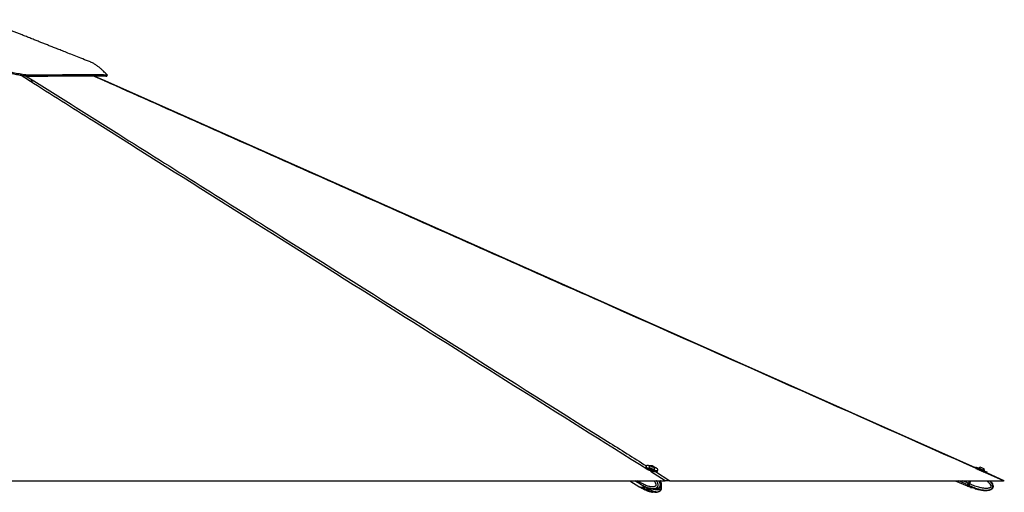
# Model space of a CAD drawing. Header units: millimetres. Extents: x 20 to 26059, y 28 to 17777.
# Tile 89 of 90: x 23058 to 26059, y 6734 to 8175. Entities that reach past the tile are written whole.
import ezdxf

# ---------------------------------------------------------------- set-up
doc = ezdxf.new("R2010")
doc.units = ezdxf.units.MM
doc.header["$LTSCALE"] = 2

msp = doc.modelspace()

# ---------------------------------------------------------------- linework, layer by layer
at = {"color": 8, "linetype": 'Continuous', "lineweight": 25}
for p, q in [((23088.48, 7987.83), (23059.83, 8005.95)), ((23076.46, 8003.68), (23101.7, 7987.83)), ((23316.94, 7987.83), (23281.18, 8003.76)), ((25025.24, 6769.33), (24980.61, 6797.4)), ((24989.8, 6796.37), (24990.22, 6797.73)), ((24995.86, 6797.24), (25040.26, 6769.33)), ((26057.21, 6769.33), (25991.22, 6798.67)), ((24946.64, 6761.6), (24934.18, 6769.33)), ((24946.22, 6766.11), (24941.04, 6769.33)), ((24946.77, 6765.77), (24947.88, 6769.33)), ((25947.86, 6756.91), (25919.63, 6769.33)), ((25949.84, 6761.42), (25931.86, 6769.33)), ((25948.94, 6759.37), (25949.1, 6759.3)), ((25949.94, 6761.65), (25950.13, 6761.57)), ((25953.6, 6769.33), (25950.07, 6761.32)), ((25950.62, 6761.08), (25954.25, 6769.33)), ((24960.11, 6744.27), (24959.94, 6743.73)), ((24963.98, 6741.79), (24964.72, 6744.13)), ((24967.68, 6742.93), (24966.9, 6740.38)), ((24972.33, 6738.57), (24973.3, 6741.73)), ((24975.68, 6741.96), (24974.66, 6738.58)), ((24976.57, 6740.4), (24976.76, 6741.02))]:
    msp.add_line(p, q, dxfattribs=at)
at = {"color": 7, "linetype": 'Continuous', "lineweight": 25}
for p, q in [((23318.61, 7987.87), (23282.9, 8003.76)), ((23323.71, 8002.25), (23325.38, 8005.93)), ((24967.31, 6813.44), (24966.31, 6810.24)), ((24983.76, 6814.16), (24986.38, 6814.04)), ((24984.21, 6813.02), (24983.76, 6814.16)), ((24987.28, 6811.76), (24984.21, 6813.02)), ((24985.85, 6812.34), (24986.38, 6814.04)), ((24986.38, 6814.04), (24989.45, 6812.78)), ((24989.11, 6811.67), (24989.45, 6812.78)), ((24989.45, 6812.78), (24989.9, 6811.64)), ((24976.41, 6811.38), (24976.19, 6810.68)), ((24989.9, 6811.64), (24987.28, 6811.76)), ((24994.33, 6805.04), (24994.55, 6805.74)), ((25002.22, 6799.07), (25003.22, 6802.28)), ((25972.84, 6810.68), (25971.43, 6807.47)), ((25981.66, 6807.63), (25981.37, 6806.96)), ((25996.6, 6806.23), (25996.61, 6806.22)), ((25998.76, 6799.3), (25999.05, 6799.97)), ((25999.02, 6799.99), (25999.05, 6799.97)), ((26006.12, 6792.94), (26007.26, 6795.53)), ((26059.33, 6769.36), (26006.14, 6793)), ((22570.12, 6769.33), (25025.24, 6769.33)), ((24918.13, 6769.33), (24948.99, 6750.06)), ((24933.11, 6769.33), (24949.05, 6759.45)), ((24947.23, 6769.33), (24946.22, 6766.11)), ((24947.68, 6769.33), (24946.63, 6765.95)), ((24948.81, 6764.51), (24946.77, 6765.77)), ((24947.16, 6761.27), (24949.11, 6760.07)), ((24948.81, 6764.51), (24950.31, 6769.33)), ((24948.81, 6764.51), (24948.81, 6764.51)), ((24949.11, 6760.07), (24949.24, 6759.98)), ((24949.52, 6759.15), (24951.63, 6757.84)), ((24959.94, 6753.2), (24963.98, 6751.27)), ((25040.26, 6769.33), (26057.21, 6769.33)), ((25909.89, 6769.33), (25946.28, 6753.31)), ((25946.53, 6753.86), (25947.69, 6756.52)), ((25946.83, 6753.07), (25949.94, 6751.7)), ((25947.69, 6756.52), (25947.69, 6756.52)), ((25948.6, 6756.58), (25951.35, 6755.37)), ((25953.32, 6769.33), (25949.84, 6761.41)), ((25953.32, 6769.33), (25949.84, 6761.42)), ((25953.54, 6769.33), (25950.13, 6761.57)), ((25953.5, 6759.81), (25950.62, 6761.08)), ((25951.35, 6755.37), (25951.51, 6755.29)), ((25953.5, 6759.82), (25957.69, 6769.33)), ((25953.5, 6759.82), (25953.5, 6759.81)), ((24949.47, 6749.76), (24951.58, 6748.45)), ((24954.71, 6748.37), (24956.91, 6747)), ((24961.27, 6744.41), (24956.91, 6747)), ((24960.41, 6744.3), (24959.02, 6744.16)), ((24959.94, 6743.73), (24963.98, 6741.79)), ((24962.75, 6744.3), (24968.71, 6744.18)), ((24964.5, 6744.27), (24966.08, 6743.28)), ((24966.08, 6743.28), (24974.51, 6741.47)), ((24966.9, 6749.86), (24968.03, 6749.48)), ((24966.9, 6740.38), (24972.33, 6738.57)), ((24971.94, 6743.76), (24975.97, 6741.82)), ((24974.51, 6741.47), (24975.4, 6742.09)), ((24976.57, 6740.4), (24974.66, 6738.58)), ((25008.51, 6746.63), (25008.85, 6746.83)), ((25956.12, 6749.12), (25949.94, 6751.7)), ((25956.56, 6749.01), (25959.79, 6748.9)), ((25956.56, 6749.01), (25959.79, 6748.87)), ((25962.72, 6748.48), (25968.43, 6746.55)), ((25962.72, 6748.45), (25968.43, 6746.52)), ((25970.92, 6745.13), (25973.41, 6743.31)), ((25970.92, 6745.1), (25973.41, 6743.31))]:
    msp.add_line(p, q, dxfattribs=at)
at = {"color": 7, "linetype": 'Continuous', "lineweight": 25, "flags": 128}
for points in [[(25971.79, 6808.28), (24095.67, 7642.3), (23318.6, 7987.85)], [(23323.42, 8002.42), (23324.24, 8004.26), (23325.07, 8006.1)], [(24981.23, 6814.42), (24978.4, 6814.94), (24975.28, 6815.32), (24972.54, 6815.4), (24970.3, 6815.2), (24968.63, 6814.72), (24967.6, 6813.97), (24967.24, 6812.99), (24967.58, 6811.81), (24968.6, 6810.48), (24970.26, 6809.04), (24972.5, 6807.57), (24975.22, 6806.1)], [(24989.62, 6811), (24990.78, 6811.08), (24991.35, 6811.44), (24991.22, 6812.02), (24990.43, 6812.74), (24989.09, 6813.48), (24987.4, 6814.13), (24985.63, 6814.59), (24984.04, 6814.8), (24982.88, 6814.72), (24982.31, 6814.36), (24982.44, 6813.77), (24983.23, 6813.06), (24984.57, 6812.32), (24986.26, 6811.67), (24988.03, 6811.2), (24989.62, 6811)], [(24966.31, 6810.24), (24966.25, 6809.78), (24966.59, 6808.6), (24967.6, 6807.27), (24969.26, 6805.84), (24971.5, 6804.36), (24974.23, 6802.9)], [(24974.23, 6802.9), (24977.34, 6801.5), (24980.72, 6800.22), (24984.23, 6799.11), (24987.75, 6798.22), (24991.13, 6797.57), (24994.25, 6797.2), (24996.99, 6797.11), (24999.23, 6797.31), (25000.9, 6797.8), (25001.93, 6798.55), (25002.22, 6799.07)], [(24975.22, 6806.1), (24978.34, 6804.7), (24981.71, 6803.43), (24985.23, 6802.32), (24988.75, 6801.43), (24992.13, 6800.78), (24995.25, 6800.4), (24997.98, 6800.32), (25000.23, 6800.52), (25001.9, 6801), (25002.93, 6801.75), (25003.28, 6802.73), (25002.94, 6803.91), (25001.93, 6805.25), (25000.27, 6806.68), (24998.03, 6808.15), (24995.3, 6809.62), (24992.31, 6810.97)], [(24976.19, 6810.68), (24976.17, 6810.32), (24976.61, 6809.44), (24977.7, 6808.44), (24979.35, 6807.4), (24981.44, 6806.4), (24983.81, 6805.5), (24986.29, 6804.78), (24988.7, 6804.29), (24990.84, 6804.06)], [(24976.63, 6811.73), (24976.61, 6811.71), (24976.38, 6811.01), (24976.83, 6810.14), (24977.92, 6809.14), (24979.57, 6808.1), (24981.66, 6807.1), (24984.03, 6806.2), (24986.51, 6805.48), (24988.91, 6804.98), (24991.06, 6804.76)], [(24990.84, 6804.06), (24992.58, 6804.11), (24993.77, 6804.44), (24994.33, 6805.03), (24994.33, 6805.04)], [(24991.06, 6804.76), (24992.8, 6804.81), (24993.99, 6805.14), (24994.55, 6805.73), (24994.57, 6806.15)], [(25972.84, 6810.68), (25972.86, 6810.67), (25973.33, 6810.47), (25974.44, 6809.99), (25976.16, 6809.24), (25978.41, 6808.25), (25981.1, 6807.07), (25984.14, 6805.74), (25987.41, 6804.3), (25990.78, 6802.82), (25994.12, 6801.35)], [(25972.9, 6806.84), (25973.04, 6806.78), (25974.75, 6806.04), (25977, 6805.05), (25979.69, 6803.87), (25982.73, 6802.53), (25986, 6801.1), (25989.37, 6799.62), (25992.71, 6798.15)], [(25981.66, 6807.63), (25981.67, 6807.62), (25982.12, 6807.43), (25983.19, 6806.97), (25984.78, 6806.27), (25986.79, 6805.39), (25989.06, 6804.39), (25991.42, 6803.35), (25993.71, 6802.34), (25995.75, 6801.44), (25997.39, 6800.71), (25998.51, 6800.22), (25999.02, 6799.99)], [(25987.92, 6810.05), (25988.13, 6809.96), (25988.95, 6809.6), (25990.28, 6809.02), (25991.91, 6808.3), (25993.6, 6807.56), (25995.08, 6806.91), (25996.13, 6806.44), (25996.6, 6806.23)], [(25992.71, 6798.15), (25995.89, 6796.74), (25998.8, 6795.46), (26001.31, 6794.35), (26003.34, 6793.45), (26004.69, 6792.85)], [(25994.12, 6801.35), (25997.3, 6799.95), (26000.21, 6798.66), (26002.72, 6797.55), (26004.75, 6796.65), (26006.21, 6796), (26007.05, 6795.63), (26007.26, 6795.53)], [(24946.63, 6765.95), (24946.62, 6765.94), (24946.63, 6765.9), (24946.66, 6765.86), (24946.71, 6765.82), (24946.77, 6765.77)], [(24946.64, 6761.6), (24948.18, 6760.06), (24949.29, 6759.3)], [(25949.84, 6761.42), (25949.55, 6760.76), (25949.26, 6760.11), (25948.99, 6759.48), (25948.72, 6758.88), (25948.47, 6758.31), (25948.24, 6757.79), (25948.04, 6757.32), (25947.86, 6756.91)], [(25949.84, 6761.41), (25949.69, 6761.08), (25949.55, 6760.76), (25949.41, 6760.44), (25949.28, 6760.14), (25949.15, 6759.86), (25949.04, 6759.6), (25948.94, 6759.36), (25948.85, 6759.16)], [(25951.51, 6755.29), (25951.15, 6754.47), (25950.84, 6753.75), (25950.57, 6753.13), (25950.35, 6752.63), (25950.17, 6752.23), (25950.05, 6751.94), (25949.97, 6751.76), (25949.94, 6751.7)], [(26015.99, 6769.33), (26017.16, 6768.03), (26019.01, 6765.77), (26020.73, 6763.4), (26023, 6759.55), (26023.63, 6758.19), (26024.39, 6756.12), (26024.92, 6753.96), (26025.07, 6752.88), (26025.1, 6750.64), (26024.94, 6749.51), (26024.5, 6747.93), (26023.78, 6746.4), (26022.84, 6745.06), (26021.68, 6743.84), (26020.74, 6743.08), (26018.66, 6741.78), (26017.53, 6741.24), (26015.54, 6740.46), (26013.46, 6739.86), (26011.31, 6739.4), (26009.13, 6739.07), (26006.2, 6738.79), (26003.24, 6738.68), (26000.27, 6738.7), (25997.28, 6738.85), (25994.25, 6739.12), (25991.23, 6739.48), (25988.21, 6739.93), (25985.2, 6740.46), (25979.48, 6741.67), (25973.81, 6743.13), (25973.81, 6743.13)], [(24963.16, 6751.5), (24961.73, 6750.66), (24959.21, 6749.54), (24956.72, 6748.85), (24954.32, 6748.62), (24952.06, 6748.84), (24950, 6749.52), (24948.99, 6750.06)]]:
    msp.add_lwpolyline(points, dxfattribs=at)
at = {"color": 7, "linetype": 'Continuous', "lineweight": 25}
for centre, radius, start, end in [((24984.12, 6804.19), 10.63, 93.85383, 134.82812), ((24984.12, 6804.19), 10.63, 10.61817, 51.59245), ((25988.43, 6799.43), 10.63, 92.78541, 129.58306), ((25988.43, 6799.43), 10.63, 2.9064, 39.70404), ((24950.84, 6764.26), 4.97, 158.15089, 212.37525), ((26311.89, 6595.64), 398.16, 156.10629, 156.67084), ((25948.78, 6757.11), 0.56, 163.09716, 250.67928), ((25915.53, 6681.72), 86.76, 66.14802, 66.54387), ((24971.02, 6751.42), 7.97, 245.05021, 279.75067), ((24969.23, 6736.57), 5.81, 66.68594, 89.09139)]:
    msp.add_arc(centre, radius, start, end, dxfattribs=at)
at = {"color": 8, "linetype": 'Continuous', "lineweight": 25}
for centre, radius, start, end in [((24956.62, 6765.83), 9.42, 218.39313, 238.03184), ((24956.72, 6756.86), 9.86, 238.55735, 271.0531), ((24956.16, 6764.37), 17.39, 272.45511, 304.95881)]:
    msp.add_arc(centre, radius, start, end, dxfattribs=at)
at = {"color": 7, "linetype": 'Continuous', "lineweight": 25}
for centre, major_axis, ratio, start_param, end_param in [((25988.64, 6799.9), (8.7, -3.83), 0.0156602, 4.1686947, 5.3047917), ((24950.96, 6765.8), (3.13, 5.12), 0.6368561, 1.9467903, 2.909341), ((24960.9, 6777.69), (11.32, 18.57), 0.6359589, 2.9089748, 3.1364623), ((25955.05, 6773.22), (8.52, 19.36), 0.0166651, 3.1428929, 3.7516336), ((25955.59, 6772.98), (8.76, 19.91), 0.0161836, 3.143388, 3.7516335), ((25955.05, 6773.22), (7.35, 16.7), 0.0166651, 3.143388, 3.7346112), ((25949.98, 6761.34), (2.18, 4.94), 0.0166651, 3.7516336, 4.7141843), ((25950.53, 6761.1), (2.42, 5.49), 0.0149196, 3.7516335, 4.7141842), ((25950.08, 6761.59), (1.21, 2.75), 0.0166651, 3.7346112, 4.7141843), ((24960.9, 6768.27), (11.37, 18.54), 0.6343786, 3.1161925, 3.5215534)]:
    msp.add_ellipse(centre, major_axis=major_axis, ratio=ratio, start_param=start_param, end_param=end_param, dxfattribs=at)
at = {"color": 8, "linetype": 'Continuous', "lineweight": 25}
msp.add_ellipse((24960.9, 6768.27), major_axis=(11.68, 18.35), ratio=0.6583803, start_param=3.5323726, end_param=4.0925421, dxfattribs=at)
at = {"color": 7, "linetype": 'Continuous', "lineweight": 25}
for points, knots in [([(23274.05, 8045.64), (23266.22, 8048.73), (23251.26, 8054.63), (23229.87, 8063.07), (23210.58, 8070.69), (23193.38, 8077.49), (23178.15, 8083.51), (23164.49, 8088.91), (23151.98, 8093.86), (23140.22, 8098.52), (23128.95, 8102.98), (23117.49, 8107.53), (23105.32, 8112.35), (23092.29, 8117.52), (23078.97, 8122.81), (23066.54, 8127.76), (23055.09, 8132.31), (23044.29, 8136.62), (23033.24, 8141.03), (23022.36, 8145.37), (23012.21, 8149.43), (23002.65, 8153.26), (22994.45, 8156.56), (22987.22, 8159.46), (22981.32, 8161.84), (22975.69, 8164.1), (22969.99, 8166.41), (22963.65, 8168.97), (22956.86, 8171.72), (22952.15, 8173.64), (22949.91, 8174.55)], [0, 0, 0, 0, 0.0716728, 0.1369553, 0.1958468, 0.2483468, 0.2944547, 0.3354893, 0.3737183, 0.4091807, 0.4433641, 0.4771803, 0.5144541, 0.555217, 0.5970275, 0.6370346, 0.6698898, 0.7027967, 0.7371115, 0.7723612, 0.8038905, 0.8315044, 0.8614228, 0.8809476, 0.8996793, 0.9175564, 0.9348622, 0.9550273, 0.978623, 1, 1, 1, 1]), ([(21793.72, 8006), (21793.77, 8006.03), (21793.89, 8006.12), (21796.14, 8007.41), (21800.49, 8009.74), (21806.56, 8012.85), (21813.96, 8016.43), (21822.43, 8020.27), (21832.33, 8024.4), (21843.53, 8028.56), (21855.8, 8032.35), (21868.1, 8035.17), (21880.02, 8036.64), (21890.86, 8036.37), (21900.91, 8034.73), (21910.48, 8032.11), (21920.07, 8028.72), (21929.98, 8024.8), (21940.54, 8020.61), (21952.05, 8016.42), (21964.87, 8012.51), (21978.79, 8009.33), (21993.85, 8007.09), (22009.89, 8005.9), (22027.46, 8005.88), (22046.22, 8007.64), (22065.98, 8010.78), (22086.61, 8014.98), (22107.94, 8019.88), (22129.87, 8025.15), (22153.82, 8030.83), (22179.86, 8036.54), (22208.02, 8041.67), (22236.69, 8045.34), (22265.64, 8046.9), (22294.98, 8045.93), (22324.63, 8042.86), (22354.67, 8038.11), (22384.8, 8032.25), (22412.99, 8026.27), (22439.29, 8020.74), (22463.67, 8015.94), (22488.35, 8011.71), (22511.32, 8008.64), (22532.41, 8006.75), (22551.5, 8005.86), (22570.56, 8005.92), (22591.63, 8007.19), (22614.57, 8009.93), (22639.18, 8014.18), (22663.34, 8019.28), (22687.09, 8024.85), (22710.51, 8030.56), (22735.24, 8036.45), (22761.34, 8042.11), (22788.95, 8046.93), (22816.62, 8050.08), (22844.32, 8051.05), (22871.77, 8049.5), (22898.48, 8046.08), (22924.18, 8041.4), (22948.79, 8035.97), (22972.39, 8030.19), (22995.06, 8024.39), (23016.86, 8018.89), (23037.79, 8013.96), (23057.8, 8009.93), (23076.78, 8007.08), (23097.3, 8005.62), (23118.67, 8006.31), (23141.67, 8006.47), (23163.51, 8006.75), (23184.28, 8006.96), (23203.96, 8007.14), (23222.48, 8007.28), (23240.65, 8007.39), (23258.06, 8007.45), (23274.34, 8007.45), (23288.56, 8007.4), (23300.66, 8007.28), (23310.53, 8007.1), (23316.79, 8006.89), (23320.57, 8006.69), (23322.77, 8006.52), (23324.31, 8006.32), (23325.16, 8006.14), (23325.35, 8005.82), (23324.03, 8007.15), (23321.12, 8010.24), (23316.57, 8014.89), (23310.86, 8020.43), (23304.19, 8026.41), (23296.75, 8032.45), (23288.68, 8038.11), (23281.04, 8042.7), (23276.05, 8044.68), (23274.01, 8045.49)], [0, 0, 0, 0, 0.0051513, 0.0142669, 0.0234269, 0.0326332, 0.0418826, 0.0511795, 0.0605227, 0.0717903, 0.0831217, 0.0945194, 0.1059838, 0.1174842, 0.1282607, 0.1390369, 0.14981, 0.1605785, 0.171339, 0.182091, 0.1928305, 0.2035535, 0.2130698, 0.2225697, 0.2319547, 0.2412899, 0.2507028, 0.2601932, 0.2697544, 0.2793898, 0.2890955, 0.3008293, 0.3126559, 0.3245782, 0.3365892, 0.3485774, 0.3611149, 0.3736738, 0.386242, 0.3988009, 0.408648, 0.4184674, 0.4282461, 0.4379728, 0.445303, 0.4525957, 0.4598446, 0.4670817, 0.4767618, 0.4864736, 0.4962069, 0.5059471, 0.5156871, 0.5254162, 0.5370628, 0.5486667, 0.5602215, 0.5717163, 0.5830401, 0.5941027, 0.6047954, 0.6151339, 0.6251758, 0.6349641, 0.6445408, 0.6539292, 0.663159, 0.6722549, 0.6812435, 0.6944015, 0.7077108, 0.7210853, 0.7345908, 0.7482994, 0.7622397, 0.7762296, 0.7925844, 0.808982, 0.8254287, 0.8419321, 0.8584973, 0.8751311, 0.8834776, 0.8918442, 0.9002317, 0.9086434, 0.916897, 0.9249417, 0.9346001, 0.9442513, 0.9539183, 0.9636197, 0.9733769, 0.9832091, 0.9931371, 1, 1, 1, 1]), ([(21795.46, 8002.41), (21795.48, 8002.42), (21795.51, 8002.45), (21797.58, 8003.64), (21800.87, 8005.42), (21804.79, 8007.46), (21810.17, 8010.17), (21818.89, 8014.35), (21831.77, 8019.94), (21845.49, 8025.05), (21858.13, 8028.86), (21869.25, 8031.38), (21879.62, 8032.77), (21889.19, 8032.87), (21898.28, 8031.83), (21907.27, 8029.79), (21916.57, 8026.82), (21926.05, 8023.21), (21936.01, 8019.21), (21946.2, 8015.28), (21956.99, 8011.56), (21968.29, 8008.32), (21980.54, 8005.62), (21993.8, 8003.6), (22008.48, 8002.4), (22024.74, 8002.13), (22043.05, 8003.45), (22063.19, 8006.39), (22084.98, 8010.69), (22107.16, 8015.73), (22129.62, 8021.13), (22151.74, 8026.39), (22173.65, 8031.27), (22195.3, 8035.55), (22217.19, 8039.09), (22239.25, 8041.64), (22261.43, 8042.94), (22283.65, 8042.73), (22305.88, 8041.21), (22328.17, 8038.59), (22350.5, 8035.09), (22372.95, 8030.92), (22395.54, 8026.29), (22418.26, 8021.47), (22441.19, 8016.67), (22463.65, 8012.28), (22485.75, 8008.48), (22507.03, 8005.51), (22528.79, 8003.32), (22551.01, 8002.16), (22574.1, 8002.32), (22597.24, 8004.09), (22622.04, 8007.4), (22648.24, 8012.27), (22675.71, 8018.41), (22702.77, 8024.96), (22729.57, 8031.45), (22756.28, 8037.39), (22783.1, 8042.35), (22810.16, 8045.83), (22837.45, 8047.33), (22864.95, 8046.33), (22892.41, 8043.18), (22919.74, 8038.41), (22946.31, 8032.61), (22972.04, 8026.3), (22996.13, 8020.12), (23019.06, 8014.37), (23038.79, 8009.83), (23056.1, 8006.42), (23070.96, 8004.11), (23085.22, 8002.62), (23100.85, 8002.2), (23117.73, 8002.61), (23135.99, 8002.78), (23153.39, 8003), (23170, 8003.18), (23185.65, 8003.34), (23200.36, 8003.47), (23213.87, 8003.58), (23226.48, 8003.66), (23234.14, 8003.7), (23237.98, 8003.72)], [0, 0, 0, 0, 0.0068831, 0.0174326, 0.0280578, 0.0355237, 0.0430046, 0.0580428, 0.07627, 0.094528, 0.1083461, 0.1213841, 0.1344441, 0.1467765, 0.1591388, 0.1724074, 0.1856897, 0.1998331, 0.2131752, 0.2265283, 0.2386329, 0.2507654, 0.2621494, 0.2734001, 0.2847235, 0.2961501, 0.3076822, 0.32072, 0.3336786, 0.3466931, 0.359321, 0.3719646, 0.383754, 0.3955513, 0.4073615, 0.4191908, 0.4310288, 0.4429079, 0.4548703, 0.4668584, 0.4789283, 0.4910098, 0.5031439, 0.5152864, 0.5273078, 0.539347, 0.5502731, 0.561232, 0.5715229, 0.5827703, 0.5941068, 0.6055643, 0.6171166, 0.6314374, 0.6458334, 0.6602964, 0.6747796, 0.689314, 0.7038667, 0.7184792, 0.7331526, 0.7476873, 0.7623027, 0.7769732, 0.79167, 0.8055494, 0.8194416, 0.8320524, 0.8446967, 0.8539, 0.8631375, 0.8721947, 0.8813081, 0.8948769, 0.9084698, 0.921972, 0.9354927, 0.9490608, 0.9621483, 0.9752507, 0.9876194, 1, 1, 1, 1]), ([(23088.48, 7987.83), (23089.83, 7987.83), (23092.56, 7987.83), (23096.19, 7987.83), (23099.38, 7987.83), (23100.92, 7987.83), (23101.7, 7987.83)], [0, 0, 0, 0, 0.2383559, 0.4834234, 0.7373532, 1, 1, 1, 1]), ([(23237.98, 8003.72), (23243.81, 8003.75), (23255.47, 8003.8), (23270.75, 8003.8), (23284.36, 8003.76), (23296.1, 8003.67), (23306.02, 8003.51), (23313.25, 8003.32), (23318.07, 8003.1), (23321.06, 8002.88), (23322.78, 8002.67), (23323.23, 8002.52), (23323.41, 8002.46)], [0, 0, 0, 0, 0.11533775, 0.23067547, 0.34657093, 0.46274713, 0.57950082, 0.69943749, 0.78914029, 0.86720303, 0.9453743, 1, 1, 1, 1]), ([(23323.44, 8002.48), (23323.53, 8002.42), (23323.76, 8002.26), (23323.64, 8002.34), (23323.56, 8002.39)], [0, 0, 0, 0, 0.3714066, 1, 1, 1, 1]), ([(23325.1, 8006.12), (23325.23, 8006.03), (23325.42, 8005.9), (23325.34, 8005.95), (23325.31, 8005.97)], [0, 0, 0, 0, 0.7073564, 1, 1, 1, 1]), ([(24948.81, 6764.51), (24948.72, 6764.2), (24948.55, 6763.59), (24948.43, 6762.71), (24948.44, 6761.87), (24948.57, 6761.16), (24948.79, 6760.57), (24948.98, 6760.24), (24949.1, 6760.08), (24949.11, 6760.07)], [0, 0, 0, 0, 0.1727117, 0.3504341, 0.523145, 0.7008597, 0.8420721, 0.9859711, 1, 1, 1, 1]), ([(24951.63, 6757.84), (24953.95, 6756.42), (24956.37, 6754.93), (24958.89, 6753.68), (24959, 6753.63)], [0, 0, 0, 0, 0.9567915, 1, 1, 1, 1]), ([(24959.02, 6753.61), (24959, 6753.62), (24958.94, 6753.65), (24958.97, 6753.64), (24959.09, 6753.6), (24959.29, 6753.51), (24959.57, 6753.38), (24959.82, 6753.26), (24959.94, 6753.2)], [0, 0, 0, 0, 0.1670415, 0.338809, 0.5058933, 0.6782451, 0.8365005, 1, 1, 1, 1]), ([(25008.88, 6746.79), (25009.54, 6747.19), (25010.71, 6747.89), (25012.15, 6749.26), (25013.34, 6750.77), (25014.19, 6752.59), (25014.7, 6754.65), (25014.85, 6756.93), (25014.65, 6759.35), (25014.11, 6761.75), (25013.22, 6764.62), (25012.25, 6767.2), (25011.36, 6768.85), (25011.1, 6769.33)], [0, 0, 0, 0, 0.09742915, 0.17086218, 0.24297247, 0.3182364, 0.3982867, 0.4827407, 0.57475969, 0.67210499, 0.76443001, 0.93158168, 1, 1, 1, 1]), ([(25008.93, 6737.26), (25009.57, 6737.64), (25010.72, 6738.33), (25012.14, 6739.68), (25013.33, 6741.19), (25014.18, 6743), (25014.7, 6745.06), (25014.85, 6747.34), (25014.64, 6749.75), (25014.3, 6751.46), (25014.04, 6752.31), (25014.02, 6752.37)], [0, 0, 0, 0, 0.1391349, 0.2475917, 0.3540855, 0.4653033, 0.5835009, 0.708229, 0.8441828, 0.988186, 1, 1, 1, 1]), ([(25040.26, 6769.33), (25039.21, 6769.33), (25037.79, 6769.33), (25034.71, 6769.33), (25031.74, 6769.33), (25028.32, 6769.33), (25026.07, 6769.33), (25025.24, 6769.33)], [0, 0, 0, 0, 0.3261716, 0.4447638, 0.6602889, 0.8759385, 1, 1, 1, 1]), ([(25946.53, 6753.86), (25946.5, 6753.8), (25946.46, 6753.67), (25946.48, 6753.46), (25946.57, 6753.28), (25946.69, 6753.14), (25946.79, 6753.09), (25946.83, 6753.07)], [0, 0, 0, 0, 0.2146538, 0.4293071, 0.6439758, 0.8586748, 1, 1, 1, 1]), ([(25953.5, 6759.81), (25953.36, 6759.51), (25953.07, 6758.9), (25952.65, 6758.01), (25952.25, 6757.17), (25951.9, 6756.46), (25951.6, 6755.87), (25951.44, 6755.54), (25951.36, 6755.38), (25951.35, 6755.37)], [0, 0, 0, 0, 0.1727117, 0.3504341, 0.523145, 0.7008597, 0.8420721, 0.9859711, 1, 1, 1, 1]), ([(26059.31, 6769.33), (26059.3, 6769.33), (26059.27, 6769.33), (26058.42, 6769.33), (26057.53, 6769.33), (26057.21, 6769.33)], [0, 0, 0, 0, 0.31408991, 0.75195968, 1, 1, 1, 1]), ([(24951.58, 6748.45), (24953.89, 6747.02), (24956.33, 6745.51), (24958.86, 6744.25), (24958.98, 6744.19)], [0, 0, 0, 0, 0.9516737, 1, 1, 1, 1]), ([(24959.94, 6743.73), (24959.83, 6743.79), (24959.6, 6743.91), (24959.33, 6744.03), (24959.13, 6744.13), (24959, 6744.18), (24958.95, 6744.2), (24958.96, 6744.19), (24958.96, 6744.19)], [0, 0, 0, 0, 0.1899894, 0.3857739, 0.575679, 0.770592, 0.970367, 1, 1, 1, 1]), ([(24960.41, 6744.3), (24960.54, 6744.34), (24960.74, 6744.4), (24961.13, 6744.4), (24961.27, 6744.41)], [0, 0, 0, 0, 0.6351848, 1, 1, 1, 1]), ([(24961.27, 6744.41), (24961.55, 6744.4), (24962, 6744.39), (24962.55, 6744.33), (24962.75, 6744.3)], [0, 0, 0, 0, 0.6350635, 1, 1, 1, 1]), ([(24963.46, 6744.62), (24963.42, 6744.51), (24963.33, 6744.28), (24963.11, 6744.05), (24962.84, 6743.92), (24962.56, 6743.93), (24962.35, 6744.03), (24962.18, 6744.18), (24962.11, 6744.29), (24962.06, 6744.37)], [0, 0, 0, 0, 0.1606612, 0.3212783, 0.4813996, 0.6449995, 0.8131532, 0.8753926, 1, 1, 1, 1]), ([(24963.98, 6751.27), (24964.23, 6751.15), (24964.74, 6750.92), (24965.67, 6750.45), (24966.4, 6750.09), (24966.8, 6749.9), (24966.9, 6749.86)], [0, 0, 0, 0, 0.2990505, 0.5979905, 0.9014906, 1, 1, 1, 1]), ([(24966.9, 6740.38), (24966.57, 6740.53), (24965.92, 6740.85), (24964.93, 6741.34), (24964.3, 6741.65), (24964.02, 6741.78), (24963.98, 6741.79)], [0, 0, 0, 0, 0.320917, 0.6423854, 0.9503785, 1, 1, 1, 1]), ([(24967.89, 6739.96), (24968.19, 6739.83), (24969.49, 6739.25), (24971.28, 6738.58), (24973.53, 6737.76), (24975.84, 6736.99), (24979.88, 6735.82), (24983.87, 6734.75), (24986.87, 6734.52), (24987.56, 6734.47)], [0, 0, 0, 0, 0.0495302, 0.2125777, 0.2876212, 0.4020617, 0.5677089, 0.9002015, 1, 1, 1, 1]), ([(24968, 6749.39), (24968.29, 6749.26), (24969.57, 6748.7), (24971.35, 6748.04), (24973.6, 6747.24), (24975.89, 6746.48), (24979.87, 6745.32), (24985.84, 6743.91), (24990.89, 6743.61), (24993.67, 6743.45)], [0, 0, 0, 0, 0.0364274, 0.1629602, 0.2211189, 0.3090768, 0.4359062, 0.6900682, 1, 1, 1, 1]), ([(24968.71, 6744.18), (24968.9, 6744.19), (24969.3, 6744.22), (24969.9, 6744.21), (24970.49, 6744.16), (24971.04, 6744.07), (24971.54, 6743.94), (24971.8, 6743.82), (24971.94, 6743.76)], [0, 0, 0, 0, 0.1670415, 0.338809, 0.5058933, 0.6782451, 0.8365005, 1, 1, 1, 1]), ([(24968.83, 6749.03), (24969.4, 6748.59), (24971.22, 6747.2), (24974.81, 6744.78), (24979.64, 6741.88), (24984.55, 6739.47), (24989.04, 6737.7), (24992.69, 6736.58), (24996.02, 6735.87), (24999.09, 6735.48), (25002.27, 6735.43), (25004.93, 6735.78), (25006.95, 6736.37), (25008.08, 6736.79), (25008.72, 6737.18), (25008.9, 6737.3)], [0, 0, 0, 0, 0.0464097, 0.1481936, 0.2854021, 0.4230781, 0.5215924, 0.6203927, 0.6917555, 0.7633416, 0.8406475, 0.91867, 0.9522151, 0.9859498, 1, 1, 1, 1]), ([(24971.53, 6741.91), (24971.48, 6741.79), (24971.39, 6741.56), (24971.11, 6741.29), (24970.77, 6741.1), (24970.38, 6741.03), (24970.08, 6741.07), (24969.8, 6741.18), (24969.55, 6741.34), (24969.34, 6741.65), (24969.25, 6742.01), (24969.3, 6742.26), (24969.32, 6742.38)], [0, 0, 0, 0, 0.1043681, 0.2087075, 0.3127248, 0.4190019, 0.5282372, 0.5686689, 0.6775865, 0.7865951, 0.8932335, 1, 1, 1, 1]), ([(24973.78, 6738.4), (24973.5, 6738.41), (24973.05, 6738.43), (24972.52, 6738.53), (24972.33, 6738.57)], [0, 0, 0, 0, 0.6435756, 1, 1, 1, 1]), ([(24974.66, 6738.58), (24974.52, 6738.51), (24974.31, 6738.41), (24973.92, 6738.4), (24973.78, 6738.4)], [0, 0, 0, 0, 0.6435761, 1, 1, 1, 1]), ([(24975.96, 6741.76), (24975.93, 6741.63), (24975.89, 6741.42), (24975.96, 6741.22), (24975.98, 6741.14)], [0, 0, 0, 0, 0.5930127, 1, 1, 1, 1]), ([(24975.97, 6741.82), (24976.18, 6741.7), (24976.6, 6741.46), (24976.82, 6741), (24976.75, 6740.63), (24976.61, 6740.44), (24976.57, 6740.4)], [0, 0, 0, 0, 0.2990505, 0.5979905, 0.9014906, 1, 1, 1, 1]), ([(24976.41, 6741.53), (24976.39, 6741.48), (24976.31, 6741.33), (24976.19, 6741.17), (24976.09, 6741.07), (24976.01, 6741.06), (24975.97, 6741.07), (24975.97, 6741.14), (24975.97, 6741.16)], [0, 0, 0, 0, 0.1059443, 0.3510071, 0.6028913, 0.6961223, 0.9472737, 1, 1, 1, 1]), ([(24993.89, 6733.9), (24996.33, 6734.01), (25000.39, 6734.21), (25005.42, 6735.5), (25007.77, 6736.76), (25008.55, 6737.17)], [0, 0, 0, 0, 0.4984568, 0.8328901, 1, 1, 1, 1]), ([(24999.15, 6743.93), (24999.83, 6743.98), (25002.16, 6744.14), (25005.38, 6745.07), (25007.72, 6746.3), (25008.48, 6746.7)], [0, 0, 0, 0, 0.2181693, 0.7459687, 1, 1, 1, 1]), ([(25956.12, 6749.12), (25956.15, 6749.11), (25956.2, 6749.1), (25956.46, 6749.04), (25956.56, 6749.01)], [0, 0, 0, 0, 0.6350635, 1, 1, 1, 1]), ([(25956.56, 6749.01), (25956.4, 6749.05), (25956.16, 6749.11), (25956.13, 6749.11), (25956.12, 6749.12)], [0, 0, 0, 0, 0.6351848, 1, 1, 1, 1]), ([(25959.79, 6748.9), (25959.91, 6748.91), (25960.15, 6748.94), (25960.59, 6748.93), (25961.09, 6748.89), (25961.63, 6748.8), (25962.18, 6748.66), (25962.54, 6748.54), (25962.72, 6748.48)], [0, 0, 0, 0, 0.16704147, 0.33880895, 0.50589325, 0.6782451, 0.83650049, 1, 1, 1, 1]), ([(25962.72, 6748.45), (25962.55, 6748.51), (25962.21, 6748.62), (25961.7, 6748.75), (25961.21, 6748.84), (25960.74, 6748.89), (25960.31, 6748.91), (25959.99, 6748.9), (25959.84, 6748.88), (25959.79, 6748.87)], [0, 0, 0, 0, 0.1503438, 0.3052734, 0.4555505, 0.6097905, 0.7678779, 0.9300431, 1, 1, 1, 1]), ([(25968.43, 6746.55), (25968.76, 6746.43), (25969.41, 6746.2), (25970.23, 6745.73), (25970.69, 6745.37), (25970.87, 6745.18), (25970.92, 6745.13)], [0, 0, 0, 0, 0.2990505, 0.5979905, 0.9014906, 1, 1, 1, 1]), ([(25970.92, 6745.1), (25970.75, 6745.26), (25970.43, 6745.57), (25969.59, 6746.07), (25968.88, 6746.37), (25968.49, 6746.5), (25968.43, 6746.52)], [0, 0, 0, 0, 0.32091697, 0.64238538, 0.95037848, 1, 1, 1, 1]), ([(25973.41, 6743.31), (25973.55, 6743.25), (25973.78, 6743.15), (25973.8, 6743.14), (25973.81, 6743.13)], [0, 0, 0, 0, 0.6435761, 1, 1, 1, 1]), ([(25973.81, 6743.13), (25973.78, 6743.14), (25973.73, 6743.16), (25973.49, 6743.27), (25973.41, 6743.31)], [0, 0, 0, 0, 0.6435756, 1, 1, 1, 1])]:
    msp.add_open_spline(points, degree=3, knots=knots, dxfattribs=at)
at = {"color": 8, "linetype": 'Continuous', "lineweight": 25}
for points, knots in [([(24972.8, 6802.31), (24700.86, 6973.29), (24283.27, 7235.85), (23720.2, 7590.03), (23363.92, 7814.18), (23153.51, 7946.84), (23088.48, 7987.83)], [0, 0, 0, 0, 0.4327787, 0.6645559, 0.8963331, 1, 1, 1, 1]), ([(23101.7, 7987.83), (23187.95, 7933.63), (23439.94, 7775.29), (24022.76, 7408.93), (24558.72, 7072.03), (24929.11, 6839.2), (24968.45, 6814.47)], [0, 0, 0, 0, 0.1384854, 0.4045722, 0.9367484, 1, 1, 1, 1]), ([(25982.54, 6802.53), (25598.08, 6973.44), (25007.62, 7235.92), (24211.2, 7590.03), (23707.12, 7814.18), (23409.05, 7946.84), (23316.94, 7987.83)], [0, 0, 0, 0, 0.4326742, 0.6644941, 0.8963139, 1, 1, 1, 1]), ([(23316.94, 7987.83), (23317.37, 7987.83), (23318.26, 7987.83), (23318.75, 7987.83), (23318.61, 7987.83), (23318.6, 7987.83)], [0, 0, 0, 0, 0.4766643, 0.9667505, 1, 1, 1, 1]), ([(24991.59, 6769.33), (24992.05, 6768.7), (24992.97, 6767.41), (24994.27, 6765.35), (24995.49, 6763.14), (24996.44, 6761.05), (24997.11, 6759.11), (24997.44, 6757.69), (24997.57, 6756.54), (24997.58, 6755.79), (24997.49, 6755.14), (24997.35, 6754.64), (24997.12, 6754.15), (24996.81, 6753.69), (24996.21, 6753.03), (24995.31, 6752.34), (24994.1, 6751.72), (24992.86, 6751.26), (24990.95, 6750.76), (24988.33, 6750.43), (24985.07, 6750.44), (24981.85, 6750.76), (24978.25, 6751.39), (24974.25, 6752.39), (24969.26, 6754), (24963.74, 6756.23), (24958.22, 6758.94), (24953.24, 6761.71), (24950.29, 6763.58), (24948.81, 6764.51)], [0, 0, 0, 0, 0.0305458, 0.0620033, 0.0938902, 0.1260443, 0.1469037, 0.1681085, 0.1778513, 0.1877839, 0.1942603, 0.2009565, 0.2064621, 0.214627, 0.2229925, 0.2431296, 0.2638306, 0.2840128, 0.3043236, 0.3557305, 0.4077186, 0.4575873, 0.5076284, 0.5780628, 0.6487171, 0.7480306, 0.8476955, 0.9237886, 1, 1, 1, 1]), ([(24949.24, 6759.98), (24949.24, 6759.98), (24950.72, 6759), (24953.73, 6757.12), (24958.85, 6754.21), (24964.61, 6751.35), (24970.43, 6748.95), (24975.72, 6747.2), (24980.01, 6746.1), (24983.89, 6745.4), (24987.45, 6745.02), (24991.11, 6744.99), (24994.13, 6745.35), (24996.41, 6745.94), (24998.07, 6746.55), (24999.77, 6747.45), (25001.2, 6748.59), (25002.26, 6749.81), (25002.96, 6750.9), (25003.53, 6752.15), (25003.95, 6753.54), (25004.18, 6755.12), (25004.21, 6756.78), (25004.02, 6758.74), (25003.53, 6760.95), (25002.34, 6764.41), (25000.98, 6767.25), (24999.73, 6769.06), (24999.54, 6769.33)], [0, 0, 0, 0, 0.0000013, 0.0683594, 0.1368221, 0.2291124, 0.3217173, 0.3879807, 0.4544366, 0.5024373, 0.5505881, 0.6025863, 0.6550665, 0.6776298, 0.7003207, 0.7274541, 0.7551998, 0.7710572, 0.7872469, 0.8011388, 0.8175095, 0.834451, 0.8518181, 0.8696105, 0.8963526, 0.9236899, 0.9885897, 1, 1, 1, 1]), ([(25006.38, 6769.33), (25006.57, 6768.96), (25007.4, 6767.38), (25008.27, 6765.25), (25009.09, 6762.78), (25009.58, 6760.93), (25009.9, 6759.14), (25010.08, 6757.31), (25010.09, 6755.81), (25009.94, 6754.15), (25009.65, 6752.7), (25009.15, 6751.2), (25008.47, 6749.82), (25007.72, 6748.73), (25006.75, 6747.6), (25005.75, 6746.74), (25004.51, 6745.89), (25003.29, 6745.22), (25001.81, 6744.62), (25000.3, 6744.16), (24998.59, 6743.79), (24996.68, 6743.55), (24994.98, 6743.44), (24993.97, 6743.46), (24993.65, 6743.46)], [0, 0, 0, 0, 0.0319807, 0.134079, 0.1683859, 0.2186046, 0.2694371, 0.294534, 0.3455875, 0.3717004, 0.4091768, 0.4477454, 0.485222, 0.5236402, 0.5512233, 0.6073631, 0.6358838, 0.6848187, 0.7341437, 0.7843412, 0.8347287, 0.9020666, 0.9696269, 1, 1, 1, 1]), ([(25008.85, 6746.83), (25009.22, 6747.03), (25010.15, 6747.55), (25011.32, 6748.57), (25012.33, 6749.78), (25013.01, 6750.88), (25013.57, 6752.13), (25013.98, 6753.52), (25014.23, 6755.1), (25014.29, 6756.76), (25014.17, 6758.72), (25013.8, 6760.93), (25012.85, 6764.39), (25011.77, 6767.24), (25010.75, 6769.05), (25010.59, 6769.33)], [0, 0, 0, 0, 0.0638919, 0.1590838, 0.2134885, 0.2690331, 0.3166944, 0.3728604, 0.4309845, 0.4905688, 0.5516122, 0.6433608, 0.7371515, 0.9598146, 1, 1, 1, 1]), ([(25951.51, 6755.29), (25951.51, 6755.29), (25953.44, 6754.3), (25957.34, 6752.41), (25963.98, 6749.5), (25971.47, 6746.63), (25979.05, 6744.22), (25985.97, 6742.46), (25991.58, 6741.35), (25996.69, 6740.64), (26001.37, 6740.26), (26006.21, 6740.22), (26010.23, 6740.57), (26013.27, 6741.16), (26015.49, 6741.76), (26017.79, 6742.66), (26019.74, 6743.79), (26021.21, 6745.01), (26022.18, 6746.1), (26022.98, 6747.35), (26023.57, 6748.74), (26023.91, 6750.32), (26023.97, 6751.98), (26023.75, 6753.94), (26023.14, 6756.15), (26021.65, 6759.63), (26018.82, 6763.83), (26015.89, 6767.37), (26014.02, 6769.06), (26013.72, 6769.33)], [0, 0, 0, 0, 0.0000012, 0.0639988, 0.1280944, 0.2144976, 0.3011953, 0.3632319, 0.4254486, 0.4703874, 0.5154667, 0.564148, 0.6132805, 0.6344045, 0.655648, 0.6810506, 0.7070265, 0.7218723, 0.7370293, 0.750035, 0.7653615, 0.7812223, 0.7974816, 0.814139, 0.8391752, 0.8647687, 0.9255287, 0.9879925, 1, 1, 1, 1]), ([(26005.76, 6769.33), (26006.52, 6768.68), (26008.29, 6767.18), (26010.58, 6764.93), (26012.69, 6762.65), (26014.4, 6760.57), (26015.98, 6758.35), (26017.2, 6756.26), (26018.05, 6754.33), (26018.47, 6752.9), (26018.61, 6751.75), (26018.6, 6751), (26018.48, 6750.35), (26018.27, 6749.85), (26017.95, 6749.36), (26017.53, 6748.9), (26016.71, 6748.24), (26015.48, 6747.56), (26013.86, 6746.94), (26012.17, 6746.48), (26009.61, 6745.98), (26006.09, 6745.66), (26001.73, 6745.68), (25997.42, 6746), (25992.62, 6746.63), (25987.28, 6747.64), (25980.64, 6749.26), (25973.3, 6751.5), (25965.96, 6754.22), (25959.36, 6757), (25955.46, 6758.88), (25953.5, 6759.82)], [0, 0, 0, 0, 0.03243207, 0.07530408, 0.10428504, 0.13334983, 0.1628113, 0.19251972, 0.21179244, 0.2313844, 0.24038613, 0.2495632, 0.25554703, 0.26173384, 0.26682069, 0.27436459, 0.28209378, 0.30069918, 0.31982557, 0.33847264, 0.35723863, 0.40473535, 0.45276908, 0.49884463, 0.54507951, 0.61015641, 0.6754366, 0.76719602, 0.8592802, 0.9295854, 1, 1, 1, 1]), ([(24993.9, 6733.91), (24993.43, 6733.91), (24992.25, 6733.92), (24990.37, 6734.07), (24988.24, 6734.34), (24986.1, 6734.7), (24983.96, 6735.16), (24981.19, 6735.86), (24977.78, 6736.88), (24975.11, 6737.89), (24973.78, 6738.4)], [0, 0, 0, 0, 0.0691098, 0.1724621, 0.2777475, 0.3831485, 0.48884, 0.5946082, 0.7971214, 1, 1, 1, 1]), ([(25012.81, 6750.2), (25012.87, 6749.97), (25013.09, 6749.2), (25013.27, 6748.1), (25013.35, 6746.94), (25013.33, 6746.19), (25013.23, 6745.55), (25013.09, 6745.05), (25012.87, 6744.56), (25012.57, 6744.1), (25012.02, 6743.44), (25011.19, 6742.76), (25010.09, 6742.14), (25008.96, 6741.68), (25007.24, 6741.19), (25004.89, 6740.87), (25001.98, 6740.9), (24999.1, 6741.22), (24995.91, 6741.87), (24992.9, 6742.7), (24990.86, 6743.48), (24990.1, 6743.77)], [0, 0, 0, 0, 0.0180153, 0.0620816, 0.0823284, 0.1029695, 0.1164283, 0.1303437, 0.1417851, 0.1587529, 0.1761374, 0.2179848, 0.261004, 0.302945, 0.3451536, 0.4519835, 0.5600212, 0.6636545, 0.7676463, 0.9140176, 1, 1, 1, 1])]:
    msp.add_open_spline(points, degree=3, knots=knots, dxfattribs=at)

doc.saveas('drawing.dxf')
